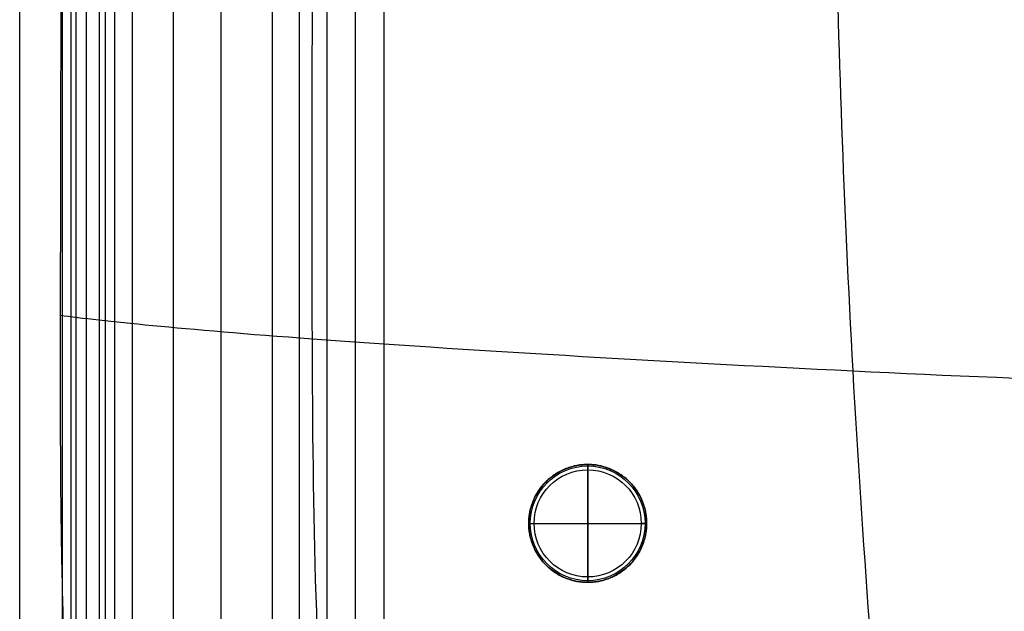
# Model space of a CAD drawing. Header units: millimetres. Extents: x -750 to 750, y -400 to 400.
# Tile 4 of 28: x -750 to -566, y -310 to -200. Entities that reach past the tile are written whole.
import ezdxf

# ---------------------------------------------------------------- set-up
doc = ezdxf.new("R2010")
doc.units = ezdxf.units.MM
doc.header["$MEASUREMENT"] = 0
doc.layers.add('Legs', color=7, linetype='Continuous', true_color=0x000000)
doc.layers.add('Nakki long ottoman', color=7, linetype='Continuous', true_color=0x8b7583)

msp = doc.modelspace()

# ---------------------------------------------------------------- linework, layer by layer
at = {"layer": 'Legs'}
for p, q in [((-644, -283, 5), (-644, -305, 5)), ((-644, -305, 270), (-644, -283, 270)), ((-644, -283, 5), (-644, -305, 5)), ((-644, -304), (-644, -284)), ((-655, -294, 5), (-633, -294, 5)), ((-655, -294, 270), (-633, -294, 270)), ((-655, -294, 5), (-633, -294, 5)), ((-654, -294), (-634, -294))]:
    msp.add_line(p, q, dxfattribs=at)
for centre, radius in [((-644, -294, 1), 11), ((-644, -294, 0.29), 10.71), ((-644, -294), 10)]:
    msp.add_circle(centre, radius, dxfattribs=at)
for points, knots in [([(-644, -283, 5), (-633, -283, 5), (-633, -294, 5), (-633, -305, 5), (-644, -305, 5), (-655, -305, 5), (-655, -294, 5), (-655, -283, 5), (-644, -283, 5)], [0, 0, 0, 17.27876, 17.27876, 34.557519, 34.557519, 51.836279, 51.836279, 69.115038, 69.115038, 69.115038]), ([(-644, -283, 270), (-655, -283, 270), (-655, -294, 270), (-655, -305, 270), (-644, -305, 270), (-633, -305, 270), (-633, -294, 270), (-633, -283, 270), (-644, -283, 270)], [-69.115038, -69.115038, -69.115038, -51.836279, -51.836279, -34.557519, -34.557519, -17.27876, -17.27876, 0, 0, 0]), ([(-644, -283, 163.5), (-633, -283, 163.5), (-633, -294, 163.5), (-633, -305, 163.5), (-644, -305, 163.5), (-655, -305, 163.5), (-655, -294, 163.5), (-655, -283, 163.5), (-644, -283, 163.5)], [0, 0, 0, 17.27876, 17.27876, 34.557519, 34.557519, 51.836279, 51.836279, 69.115038, 69.115038, 69.115038]), ([(-644, -283, 5), (-633, -283, 5), (-633, -294, 5), (-633, -305, 5), (-644, -305, 5), (-655, -305, 5), (-655, -294, 5), (-655, -283, 5), (-644, -283, 5)], [0, 0, 0, 17.27876, 17.27876, 34.557519, 34.557519, 51.836279, 51.836279, 69.115038, 69.115038, 69.115038])]:
    msp.add_rational_spline(points, [1, 0.707106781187, 1, 0.707106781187, 1, 0.707106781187, 1, 0.707106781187, 1], degree=2, knots=knots, dxfattribs=at)
for points in [[(-644, -283, 270), (-644, -283, 137.5), (-644, -283, 5)], [(-644, -283, 5), (-644, -283, 3), (-644, -283, 1)], [(-655, -294, 270), (-655, -294, 137.5), (-655, -294, 5)], [(-655, -294, 5), (-655, -294, 3), (-655, -294, 1)], [(-633, -294, 270), (-633, -294, 137.5), (-633, -294, 5)], [(-633, -294, 5), (-633, -294, 3), (-633, -294, 1)], [(-644, -305, 270), (-644, -305, 137.5), (-644, -305, 5)], [(-644, -305, 5), (-644, -305, 3), (-644, -305, 1)]]:
    msp.add_open_spline(points, degree=2, dxfattribs=at)
for points in [[(-644, -283, 1), (-644, -283), (-644, -284)], [(-655, -294, 1), (-655, -294), (-654, -294)], [(-633, -294, 1), (-633, -294), (-634, -294)], [(-644, -305, 1), (-644, -305), (-644, -304)]]:
    msp.add_rational_spline(points, [1, 0.707106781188, 1], degree=2, dxfattribs=at)
at = {"layer": 'Nakki long ottoman'}
for points, knots in [([(-584.7, -394, 332.75), (-585.37, -386.84, 358.74), (-587.88, -360.48, 418.63), (-595.26, -263.53, 438.66), (-598.13, -175.59, 442.19), (-599, -86.95, 443.58), (-599, 86.96, 443.58), (-598.14, 175.59, 442.19), (-595.26, 263.54, 438.66), (-587.89, 360.49, 418.63), (-585.38, 386.85, 358.74), (-584.71, 394.01, 332.74)], [7.100542, 7.100542, 7.100542, 7.100542, 77.777778, 155.555556, 233.333333, 311.111111, 388.888889, 466.666667, 544.444444, 622.222222, 692.901503, 692.901503, 692.901503, 692.901503]), ([(-679.38, -391.85, 333), (-683.99, -384.09, 353.37), (-694.5, -356.55, 399.44), (-695.66, -256.31, 410.38), (-695.22, -171.45, 410.91), (-695.09, -86.65, 411.18), (-695.09, 86.66, 411.18), (-695.23, 171.46, 410.91), (-695.67, 256.32, 410.38), (-694.51, 356.57, 399.44), (-683.54, 383.99, 353.37), (-678.88, 391.75, 333)], [9.086145, 9.086145, 9.086145, 9.086145, 77.777778, 155.555556, 233.333333, 311.111111, 388.888889, 466.666667, 544.444444, 622.222222, 690.917052, 690.917052, 690.917052, 690.917052]), ([(-740.73, 329.76, 332.9), (-741.06, 325.68, 332.95), (-741.31, 321.53, 332.97), (-741.72, 313.34, 333), (-741.88, 309.2, 333), (-742, 305.1, 333), (-742.12, 300.94, 333), (-742.21, 296.78, 333), (-742.34, 288.46, 332.99), (-742.38, 284.3, 332.99), (-742.46, 271.81, 332.99), (-742.45, 263.49, 332.99), (-742.44, 255.17, 332.99), (-742.42, 241.25, 332.99), (-742.39, 227.33, 332.99), (-742.33, 199.5, 332.99), (-742.3, 185.59, 332.99), (-742.27, 171.67, 333), (-742.24, 155.06, 333), (-742.23, 138.46, 333), (-742.2, 105.25, 333), (-742.2, 88.64, 333), (-742.19, 72.03, 333), (-742.19, 48.02, 333), (-742.18, 24.02, 333), (-742.18, -24, 333), (-742.18, -48.01, 333), (-742.19, -72.02, 333), (-742.19, -88.63, 333), (-742.2, -105.23, 333), (-742.22, -138.45, 333), (-742.24, -155.05, 333), (-742.27, -171.66, 333), (-742.29, -185.58, 332.99), (-742.33, -199.49, 332.99), (-742.39, -227.32, 332.99), (-742.42, -241.24, 332.99), (-742.43, -255.16, 332.99), (-742.45, -264.1, 332.99), (-742.45, -273.05, 332.99), (-742.38, -286.46, 332.99), (-742.34, -290.93, 332.99), (-742.21, -299.88, 333), (-742.12, -304.35, 333), (-742, -308.82, 333), (-741.9, -312.31, 333), (-741.79, -315.8, 333), (-741.49, -322.77, 332.98), (-741.31, -326.29, 332.97), (-741.08, -329.76, 332.95)], [0, 0, 0, 0, 12.334781, 12.334781, 24.690942, 24.690942, 24.690942, 37.175968, 37.175968, 49.661538, 49.661538, 74.63266, 74.63266, 74.63266, 116.380521, 116.380521, 158.128391, 158.128391, 158.128391, 207.947151, 207.947151, 257.765924, 257.765924, 257.765924, 329.793847, 329.793847, 401.821772, 401.821772, 401.821772, 451.640531, 451.640531, 501.459291, 501.459291, 501.459291, 543.207154, 543.207154, 584.955021, 584.955021, 584.955021, 611.789879, 611.789879, 625.207568, 625.207568, 638.625398, 638.625398, 638.625398, 649.127304, 649.127304, 659.584532, 659.584532, 659.584532, 659.584532]), ([(-742.43, -255.16, 332.99), (-734.65, -256.18, 360.8), (-703.62, -259.46, 423.71), (-591.65, -266.08, 437.57), (-493.18, -269.65, 441.23), (-193.17, -271.55, 441.98), (193.17, -271.55, 441.98), (493.18, -269.66, 441.23), (591.65, -266.09, 437.57), (703.62, -259.47, 423.71), (734.65, -256.19, 360.81), (742.43, -255.17, 332.99)], [6.852411, 6.852411, 6.852411, 6.852411, 77.777778, 155.555556, 233.333333, 311.111111, 388.888889, 466.666667, 544.444444, 622.222222, 693.147395, 693.147395, 693.147395, 693.147395])]:
    msp.add_open_spline(points, degree=3, knots=knots, dxfattribs=at)
for points, degree in [([(-750, -329.76, 325), (-750, -109.92, 325), (-750, 109.92, 325), (-750, 329.76, 325)], 3), ([(-742, -329.76, 317), (-742, -109.92, 317), (-742, 109.92, 317), (-742, 329.76, 317)], 3), ([(-742, -329.76, 333), (-742, -109.92, 333), (-742, 109.92, 333), (-742, 329.76, 333)], 3), ([(-740.39, -329.28, 317.16), (-740.39, -109.76, 317.16), (-740.39, 109.76, 317.16), (-740.39, 329.28, 317.16)], 3), ([(-739.5, 329.02, 314.08), (-739.5, 0, 314.08), (-739.5, -329.02, 314.08)], 2), ([(-734, -329.76, 325), (-734, -109.92, 325), (-734, 109.92, 325), (-734, 329.76, 325)], 3), ([(-734, -329.76, 325), (-734, -109.92, 325), (-734, 109.92, 325), (-734, 329.76, 325)], 3), ([(-737.57, 328.45, 308.83), (-737.57, 0, 308.83), (-737.57, -328.45, 308.83)], 2), ([(-735.18, 327.74, 303.8), (-735.18, 0, 303.8), (-735.18, -327.74, 303.8)], 2), ([(-732.32, 326.89, 299.04), (-732.32, 0, 299.04), (-732.32, -326.89, 299.04)], 2), ([(-729.03, 325.92, 294.59), (-729.03, 0, 294.59), (-729.03, -325.92, 294.59)], 2), ([(-721.35, 323.65, 286.74), (-721.35, 0, 286.74), (-721.35, -323.65, 286.74)], 2), ([(-712.49, 321.02, 280.2), (-712.49, 0, 280.2), (-712.49, -321.02, 280.2)], 2), ([(-702.88, 318.18, 275.06), (-702.88, 0, 275.06), (-702.88, -318.18, 275.06)], 2), ([(-697.85, 316.69, 273.05), (-697.85, 0, 273.05), (-697.85, -316.69, 273.05)], 2), ([(-692.68, 315.16, 271.47), (-692.68, 0, 271.47), (-692.68, -315.16, 271.47)], 2), ([(-687.4, 313.6, 270.41), (-687.4, 0, 270.41), (-687.4, -313.6, 270.41)], 2), ([(-682, -312, 270), (-682, 0, 270), (-682, 312, 270)], 2), ([(-742, -308.82, 333), (-742, -104.18, 333), (-742, 100.46, 333), (-742, 305.1, 333)], 3)]:
    msp.add_open_spline(points, degree=degree, dxfattribs=at)

doc.saveas('drawing.dxf')
